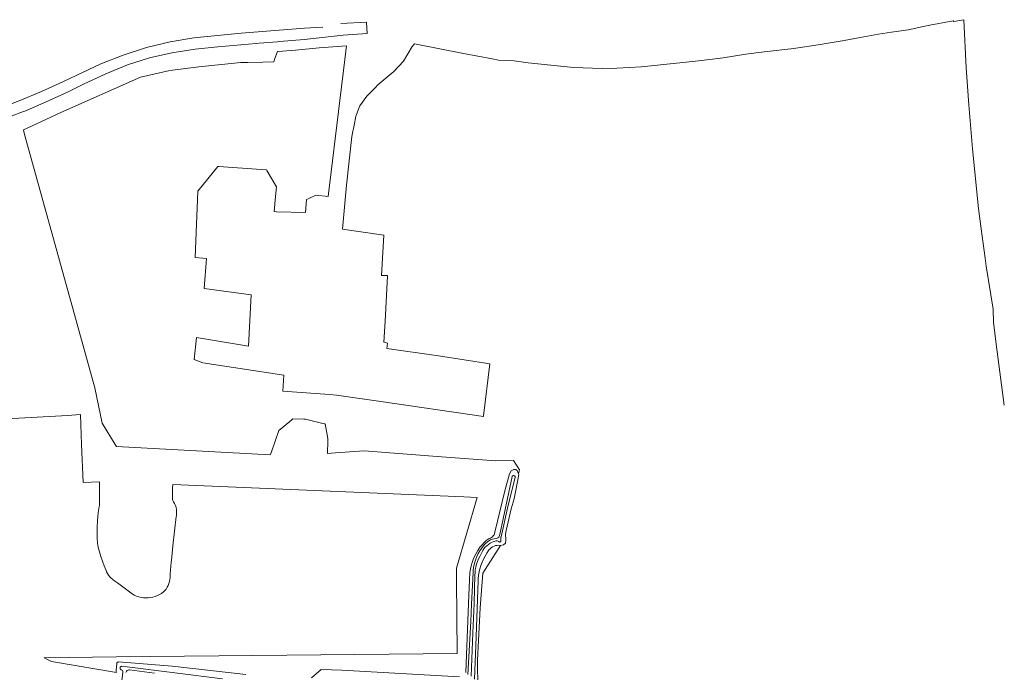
# Model space of a CAD drawing. Header units: metres. Extents: x 178952 to 185583, y 415201 to 419317.
# Tile 164 of 165: x 183745 to 184125, y 416815 to 417066. Entities that reach past the tile are written whole.
import ezdxf

# ---------------------------------------------------------------- set-up
doc = ezdxf.new("R2010")
doc.units = ezdxf.units.M
for name, color, linetype, lineweight in [('B-XX-GR-GRAS-GV', 253, 'Continuous', 13), ('B-XX-OG-TERREIN_CULTUURSCHEIDING-GV', 253, 'Continuous', 18), ('B-XX-OG-WATER-GV', 253, 'Continuous', 18), ('B-XX-OG-WATER_SLOOT-GV', 253, 'Continuous', 18), ('B-XX-VH-VERHARDING_ASFALT-GV', 251, 'Continuous', 18)]:
    doc.layers.add(name, color=color, linetype=linetype, lineweight=lineweight)

msp = doc.modelspace()

# ---------------------------------------------------------------- linework, layer by layer
at = {"layer": 'B-XX-GR-GRAS-GV'}
msp.add_lwpolyline([(183782.703, 416814.6), (183757.66, 416818.773), (183754.905, 416820.266), (183782.687, 416820.61), (183913.902, 416821.873), (183913.71, 416850.294), (183913.679, 416854.802), (183921.571, 416882.014), (183916.551, 416882.228), (183804.351, 416887.004), (183804.326, 416885.597), (183804.245, 416881.06), (183804.697, 416880.382), (183805.08, 416879.664), (183805.39, 416878.911), (183805.626, 416878.132), (183805.784, 416877.333), (183805.862, 416876.522), (183805.861, 416875.708), (183805.78, 416874.898), (183805.747, 416874.695), (183805.041, 416869.03), (183804.415, 416863.357), (183803.869, 416857.675), (183803.819, 416857.112), (183803.434, 416852.404), (183803.34, 416851.15), (183803.278, 416850.363), (183803.136, 416849.587), (183802.917, 416848.829), (183802.622, 416848.097), (183802.254, 416847.398), (183801.818, 416846.741), (183801.317, 416846.131), (183800.809, 416845.622), (183800.068, 416845.08), (183799.282, 416844.605), (183798.457, 416844.2), (183797.601, 416843.868), (183796.719, 416843.612), (183795.817, 416843.434), (183794.904, 416843.334), (183793.986, 416843.315), (183793.07, 416843.375), (183792.162, 416843.515), (183791.27, 416843.734), (183790.4, 416844.029), (183789.569, 416844.393), (183788.268, 416845.314), (183784.067, 416848.353), (183783.044, 416849.107), (183781.918, 416849.945), (183781.279, 416850.374), (183780.688, 416850.868), (183780.15, 416851.42), (183779.673, 416852.025), (183779.262, 416852.676), (183778.919, 416853.366), (183778.7, 416853.938), (183777.951, 416855.674), (183777.276, 416857.441), (183776.677, 416859.235), (183776.154, 416861.053), (183775.708, 416862.891), (183775.405, 416864.393), (183775.267, 416866.491), (183775.209, 416868.592), (183775.232, 416870.694), (183775.334, 416872.794), (183775.516, 416874.888), (183775.778, 416876.973), (183775.894, 416877.738), (183776.061, 416878.538), (183776.114, 416878.735), (183776.163, 416886.456), (183776.173, 416888.063), (183769.823, 416887.798), (183769.239, 416902.402), (183768.779, 416913.923), (183763.802, 416913.646), (183721.566, 416911.294)], dxfattribs=at)
at = {"layer": 'B-XX-OG-TERREIN_CULTUURSCHEIDING-GV'}
msp.add_lwpolyline([(184124.658, 416917.548), (184121.462, 416941.113), (184120.437, 416949.601), (184120.317, 416954.508), (184117.67, 416971.104), (184117.321, 416974.24), (184115.688, 416985.436), (184114.697, 416993.305), (184112.45, 417016.351), (184110.988, 417033.31), (184110.014, 417047.51), (184109.103, 417066.052), (184105.201, 417065.412), (184104.96, 417065.634), (184095.931, 417063.891), (184094.072, 417063.511), (184087.649, 417062.199), (184081.161, 417061.229), (184076.176, 417060.483), (184069.084, 417059.158), (184062.974, 417058.017), (184052.979, 417056.382), (184044.337, 417055.096), (184043.588, 417055.009), (184032.218, 417053.691), (184025.131, 417052.723), (184016.341, 417051.344), (184006.979, 417050.154), (183984.963, 417047.857), (183975.36, 417047.388), (183969.719, 417047.309), (183958.742, 417047.689), (183941.296, 417049.497), (183935.841, 417050.257), (183929.891, 417050.437), (183927.451, 417050.918), (183916.422, 417053.09), (183897.442, 417056.695), (183896.561, 417055.775), (183893.214, 417050.109), (183889.477, 417046.055), (183883.404, 417040.898), (183882.512, 417039.993), (183880.65, 417038.106), (183879.183, 417036.619), (183876.381, 417032.91), (183875.52, 417030.529), (183875.038, 417029.197), (183874.942, 417028.931), (183874.641, 417027.448), (183874.492, 417026.717), (183873.343, 417021.055), (183871.318, 417002.272), (183869.754, 416985.332), (183885.659, 416983.107), (183884.808, 416967.515), (183886.902, 416967.538), (183887.113, 416967.54), (183887.096, 416967.218), (183886.19, 416949.919), (183885.649, 416941.866), (183885.911, 416941.8), (183887.128, 416941.495), (183886.868, 416939.349), (183906.749, 416936.544), (183926.541, 416933.44), (183924.055, 416913.52), (183924.019, 416913.235), (183883.656, 416919.144), (183867.454, 416921.4), (183864.715, 416921.611), (183846.817, 416922.988), (183847.214, 416929.073), (183815.993, 416933.835), (183812.685, 416935.158), (183813.515, 416943.632), (183833.516, 416940.296), (183834.574, 416960.008), (183816.45, 416962.521), (183817.376, 416974.031), (183813.011, 416974.427), (183814.069, 416999.96), (183821.676, 417009.485), (183822.138, 417009.452), (183838.456, 417008.303), (183840.461, 417008.162), (183840.57, 417007.976), (183844.286, 417001.633), (183843.906, 416997.997), (183843.497, 416992.108), (183844.361, 416992.082), (183855.501, 416991.746), (183855.864, 416996.826), (183856.484, 416997.107), (183859.481, 416998.462), (183864.208, 416997.975), (183868.765, 417034.916), (183871.356, 417055.922), (183860.831, 417055.171), (183851.667, 417054.372), (183844.955, 417053.787), (183844.743, 417053.768), (183843.713, 417051.103), (183843.296, 417049.814), (183839.077, 417049.727), (183833.281, 417049.607), (183830.637, 417049.552), (183814.446, 417047.852), (183803.289, 417046.423), (183791.916, 417043.902), (183761.315, 417030.3), (183751.584, 417025.777), (183746.824, 417023.565), (183747.166, 417022.33), (183774.355, 416924.192), (183777.166, 416910.568), (183782.204, 416902.42), (183782.676, 416901.656), (183841.929, 416898.391), (183842.366, 416899.648), (183845.195, 416907.779), (183847.254, 416909.478), (183850.275, 416911.97), (183850.637, 416912.269), (183854.896, 416912.184), (183855.546, 416912.171), (183862.746, 416910.432), (183863.071, 416910.353), (183864.051, 416904.712), (183864.042, 416903.839), (183864.005, 416898.979), (183867.108, 416899.185), (183878.074, 416899.915), (183907.846, 416897.67), (183928.792, 416896.105), (183935.606, 416896.282), (183937.898, 416892.626), (183937.528, 416891.086), (183937.61, 416890.894), (183935.925, 416881.533), (183934.737, 416877.648), (183932.733, 416869.328), (183932.564, 416867.912), (183932.709, 416865.762), (183932.54, 416864.347), (183931.809, 416863.724), (183930.596, 416863.541), (183923.833, 416852.906), (183922.745, 416839.481), (183921.728, 416819.341), (183921.932, 416808.252)], dxfattribs=at)
at = {"layer": 'B-XX-OG-WATER-GV', "flags": 128}
for points in [[(183919.344, 416813.177), (183920.007, 416829.915), (183920.408, 416841.168), (183920.614, 416846.946), (183920.762, 416851.994), (183920.789, 416853.078), (183920.896, 416854.157), (183921.082, 416855.226), (183921.347, 416856.278), (183921.688, 416857.308), (183922.104, 416858.31), (183922.593, 416859.278), (183923.075, 416860.089), (183923.389, 416860.841), (183923.775, 416861.559), (183924.23, 416862.235), (183924.748, 416862.864), (183925.326, 416863.438), (183925.957, 416863.954), (183926.636, 416864.405), (183927.356, 416864.787), (183928.11, 416865.097), (183928.501, 416865.225), (183928.889, 416865.298), (183929.283, 416865.292), (183929.669, 416865.206), (183930.003, 416865.059), (183930.116, 416864.926), (183930.277, 416864.855), (183930.452, 416864.862), (183930.607, 416864.945), (183930.709, 416865.088), (183930.739, 416865.255), (183930.68, 416865.74), (183930.697, 416866.194), (183930.792, 416866.674), (183930.849, 416866.854), (183933.34, 416877.884), (183936.303, 416889.815), (183936.251, 416890.04), (183936.126, 416890.234), (183935.942, 416890.374), (183935.722, 416890.444), (183935.491, 416890.435), (183935.277, 416890.349), (183935.105, 416890.195), (183935.069, 416890.144), (183930.366, 416867.686), (183930.287, 416867.332), (183930.133, 416867.003), (183929.91, 416866.716), (183929.63, 416866.484), (183929.306, 416866.319), (183928.925, 416866.225), (183928.202, 416866.116), (183927.495, 416865.929), (183926.813, 416865.666), (183926.164, 416865.33), (183925.555, 416864.925), (183924.994, 416864.456), (183924.722, 416864.187), (183923.948, 416863.307), (183923.235, 416862.377), (183922.588, 416861.4), (183922.008, 416860.381), (183921.5, 416859.325), (183921.064, 416858.237), (183920.704, 416857.122), (183920.465, 416856.185), (183920.246, 416855.034), (183920.106, 416853.87), (183920.059, 416853.147), (183919.452, 416840.878), (183919.124, 416834.256), (183918.017, 416813.853)], [(183823.493, 416812.111), (183786.768, 416816.827), (183784.665, 416816.981), (183784.442, 416816.916), (183784.253, 416816.78), (183784.121, 416816.588), (183784.061, 416816.363), (183784.08, 416816.131), (183784.176, 416815.919), (183784.337, 416815.751), (183784.546, 416815.647), (183784.8, 416815.508), (183784.988, 416815.312), (183785.112, 416815.069), (183785.16, 416814.8), (183785.154, 416814.67), (183780.736, 416776.283)], [(183786.306, 416814.56), (183786.426, 416814.868), (183786.617, 416815.138), (183786.867, 416815.354), (183787.161, 416815.505), (183787.483, 416815.58), (183787.749, 416815.583), (183797.325, 416814.371)]]:
    msp.add_lwpolyline(points, dxfattribs=at)
at = {"layer": 'B-XX-OG-WATER_SLOOT-GV'}
for points in [[(183920.55, 416811.994), (183921.175, 416828.328), (183922.02, 416850.014), (183922.061, 416850.72), (183922.197, 416852.021), (183922.413, 416853.311), (183922.707, 416854.585), (183923.079, 416855.839), (183923.526, 416857.068), (183924.048, 416858.267), (183924.642, 416859.432), (183925.307, 416860.559), (183926.038, 416861.643), (183926.165, 416861.806), (183926.587, 416862.262), (183927.065, 416862.66), (183927.589, 416862.993), (183928.152, 416863.256), (183928.744, 416863.445), (183929.356, 416863.557), (183929.976, 416863.589), (183930.596, 416863.541), (183931.809, 416863.724), (183932.54, 416864.347), (183932.709, 416865.762), (183932.564, 416867.912), (183932.733, 416869.328), (183934.737, 416877.648), (183935.925, 416881.533), (183937.61, 416890.894), (183937.528, 416891.086), (183936.98, 416892.363), (183936.361, 416892.787), (183935.684, 416892.841), (183934.768, 416892.278), (183934.104, 416891.103), (183932.329, 416884.528), (183928.438, 416868.651), (183928.423, 416868.553), (183928.304, 416868.083), (183928.109, 416867.639), (183927.844, 416867.232), (183927.516, 416866.875), (183927.134, 416866.577), (183926.708, 416866.345), (183926.25, 416866.186), (183925.028, 416865.497), (183922.841, 416863.016), (183922.556, 416862.63), (183921.834, 416861.56), (183921.179, 416860.447), (183920.594, 416859.296), (183920.09, 416858.13), (183919.651, 416856.916), (183919.288, 416855.677), (183919.002, 416854.418), (183918.795, 416853.143), (183918.678, 416850.241), (183918.44, 416844.352), (183917.238, 416814.729), (183917.21, 416814.636)], [(183918.017, 416813.853), (183919.124, 416834.256), (183919.452, 416840.878), (183920.059, 416853.147), (183920.106, 416853.87), (183920.246, 416855.034), (183920.465, 416856.185), (183920.704, 416857.122), (183921.064, 416858.237), (183921.5, 416859.325), (183922.008, 416860.381), (183922.588, 416861.4), (183923.235, 416862.377), (183923.948, 416863.307), (183924.722, 416864.187), (183924.994, 416864.456), (183925.555, 416864.925), (183926.164, 416865.33), (183926.813, 416865.666), (183927.495, 416865.929), (183928.202, 416866.116), (183928.925, 416866.225), (183929.306, 416866.319), (183929.63, 416866.484), (183929.91, 416866.716), (183930.133, 416867.003), (183930.287, 416867.332), (183930.366, 416867.686), (183935.069, 416890.144), (183935.105, 416890.195), (183935.277, 416890.349), (183935.491, 416890.435), (183935.722, 416890.444), (183935.942, 416890.374), (183936.126, 416890.234), (183936.251, 416890.04), (183936.303, 416889.815), (183933.34, 416877.884), (183930.849, 416866.854), (183930.792, 416866.674), (183930.697, 416866.194), (183930.68, 416865.74), (183930.739, 416865.255), (183930.709, 416865.088), (183930.607, 416864.945), (183930.452, 416864.862), (183930.277, 416864.855), (183930.116, 416864.926), (183930.003, 416865.059), (183929.669, 416865.206), (183929.283, 416865.292), (183928.889, 416865.298), (183928.501, 416865.225), (183928.11, 416865.097), (183927.356, 416864.787), (183926.636, 416864.405), (183925.957, 416863.954), (183925.326, 416863.438), (183924.748, 416862.864), (183924.23, 416862.235), (183923.775, 416861.559), (183923.389, 416860.841), (183923.075, 416860.089), (183922.593, 416859.278), (183922.104, 416858.31), (183921.688, 416857.308), (183921.347, 416856.278), (183921.082, 416855.226), (183920.896, 416854.157), (183920.789, 416853.078), (183920.762, 416851.994), (183920.614, 416846.946), (183920.408, 416841.168), (183920.007, 416829.915), (183919.344, 416813.177)], [(183780.736, 416776.283), (183785.154, 416814.67), (183785.16, 416814.8), (183785.112, 416815.069), (183784.988, 416815.312), (183784.8, 416815.508), (183784.546, 416815.647), (183784.337, 416815.751), (183784.176, 416815.919), (183784.08, 416816.131), (183784.061, 416816.363), (183784.121, 416816.588), (183784.253, 416816.78), (183784.442, 416816.916), (183784.665, 416816.981), (183786.768, 416816.827), (183823.493, 416812.111)], [(183832.559, 416813.755), (183804.095, 416817.053), (183783.528, 416818.666), (183783.405, 416818.663), (183783.181, 416818.596), (183782.992, 416818.459), (183782.859, 416818.266), (183782.799, 416818.04), (183782.611, 416815.295), (183782.593, 416815.169), (183782.609, 416814.877), (183782.703, 416814.6)], [(183797.325, 416814.371), (183787.749, 416815.583), (183787.483, 416815.58), (183787.161, 416815.505), (183786.867, 416815.354), (183786.617, 416815.138), (183786.426, 416814.868), (183786.306, 416814.56)], [(183914.86, 416812.937), (183869.472, 416815.482), (183861.573, 416815.704), (183857.806, 416812.481)]]:
    msp.add_lwpolyline(points, dxfattribs=at)
at = {"layer": 'B-XX-VH-VERHARDING_ASFALT-GV'}
for points in [[(183862.222, 417063.232), (183855.061, 417062.781), (183830.742, 417060.872), (183821.592, 417060.022), (183812.49, 417059.072), (183803.43, 417057.532), (183794.302, 417055.342), (183785.322, 417052.402), (183776.721, 417049.05), (183762.28, 417042.251), (183753.782, 417038.401), (183745.242, 417034.761), (183736.401, 417031.462), (183727.9, 417028.501), (183718.682, 417025.732), (183697.512, 417020.151), (183686.674, 417017.492), (183616.377, 417000), (183516.683, 416974.98), (183507.27, 416972.625), (183342.261, 416931.331), (183296.401, 416919.787)], [(183737.322, 417027.112), (183746.921, 417030.671), (183747.361, 417030.859), (183755.581, 417034.36), (183764.141, 417038.291), (183770.061, 417041.172), (183778.662, 417045.142), (183786.992, 417048.621), (183795.471, 417051.362), (183804.011, 417053.301), (183813.042, 417054.751), (183821.76, 417055.642), (183836.496, 417056.877), (183837.633, 417056.972), (183844.672, 417057.562), (183845.432, 417057.626), (183855.022, 417058.43), (183870.061, 417060.051), (183879.26, 417060.742), (183879.017, 417065.116), (183869.06, 417064.563)]]:
    msp.add_lwpolyline(points, dxfattribs=at)

doc.saveas('drawing.dxf')
